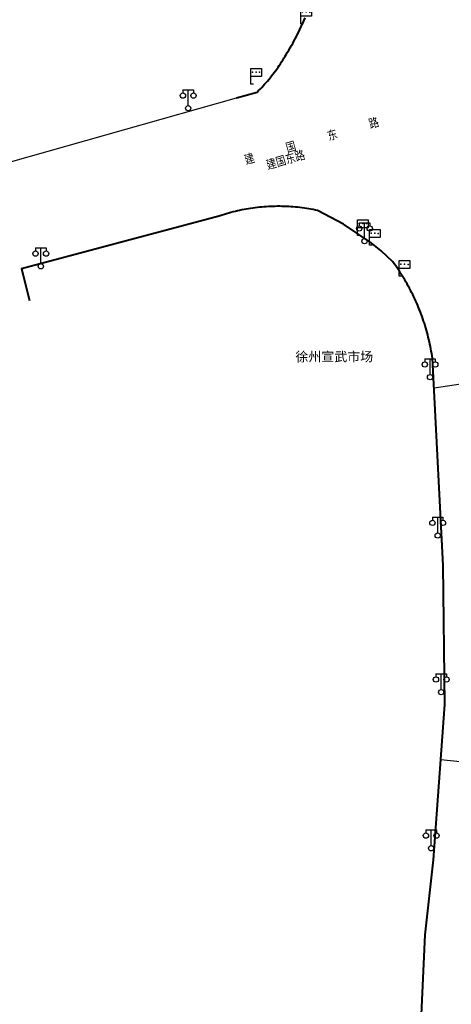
# Model space of a CAD drawing. Extents: x 39508475 to 39522402, y 3783947 to 3795549.
# Tile 240 of 256: x 39517959 to 39518041, y 3792443 to 3792630. Entities that reach past the tile are written whole.
import ezdxf
from ezdxf.enums import TextEntityAlignment as Align

# ---------------------------------------------------------------- set-up
doc = ezdxf.new("R2010")
doc.units = 0
doc.header["$PDSIZE"] = 0.2
doc.layers.get('0').update_dxf_attribs({"linetype": 'CONTINUOUS'})
for name, color, linetype in [('DLSS', 4, 'CONTINUOUS'), ('JCDL_JMDD_F', 231, 'CONTINUOUS'), ('JCDL_JT_ZJ', 100, 'CONTINUOUS'), ('断面线', 2, 'CONTINUOUS')]:
    doc.layers.add(name, color=color, linetype=linetype)
doc.layers.add('TEXT1_ZJ', color=7, linetype='CONTINUOUS', lineweight=0)
doc.layers.add('TEXTL_ZJ', color=7, linetype='CONTINUOUS', lineweight=0)
doc.styles.add('HT', font='simhei.ttf')
doc.styles.add('HZ', font='rs', dxfattribs={"width": 0.8, "bigfont": 'hztxt'})

# ---------------------------------------------------------------- blocks, each defined once
blk = doc.blocks.new('3521000')
at = {"color": 0}
for p, q in [((-1, 3.5), (1, 3.5)), ((0, 0.5), (0, 3.5))]:
    blk.add_line(p, q, dxfattribs=at)
at = {"color": 0, "linetype": 'Continuous', "flags": 128}
for points in [[(-1, 3.5), (-1, 2.9)], [(1, 3.5), (1, 2.9)]]:
    blk.add_lwpolyline(points, dxfattribs=at)
at = {"color": 0}
for centre in [(-1, 2.4), (1, 2.4), (0, 0)]:
    blk.add_circle(centre, 0.5, dxfattribs=at)
blk = doc.blocks.new('3812000')
at = {"color": 0, "linetype": 'Continuous'}
for p, q in [((0, 3), (2, 3)), ((0, 0), (0, 3)), ((2, 3), (2, 1.5)), ((2, 1.5), (0, 1.5)), ((0.5, 0), (0, 0))]:
    blk.add_line(p, q, dxfattribs=at)
for p in [(0.31, 2.28), (1.01, 2.28), (1.67, 2.27)]:
    blk.add_point(p, dxfattribs=at)

msp = doc.modelspace()

# ---------------------------------------------------------------- linework, layer by layer
at = {"layer": 'DLSS', "linetype": 'Continuous', "lineweight": 40}
for points in [[(39518000, 3792614.94013), (39518003.901, 3792616.043), (39518004.1935, 3792616.33164), (39518004.48194, 3792616.62434), (39518004.76658, 3792616.92074), (39518005.04737, 3792617.22078), (39518005.32426, 3792617.52443), (39518005.59721, 3792617.83163), (39518005.86618, 3792618.14231), (39518006.116, 3792618.439), (39518006.13111, 3792618.45645), (39518006.39197, 3792618.77398), (39518006.6487, 3792619.09484), (39518006.90128, 3792619.419), (39518007.14965, 3792619.74639), (39518007.39377, 3792620.07695), (39518007.63361, 3792620.41064), (39518007.86913, 3792620.74739), (39518008.10027, 3792621.08716), (39518008.32702, 3792621.42988), (39518008.54932, 3792621.7755), (39518008.76714, 3792622.12396), (39518008.98045, 3792622.4752), (39518009.18921, 3792622.82916), (39518009.393, 3792623.18601), (39518009.65064, 3792623.60057), (39518009.90368, 3792624.01797), (39518010.15244, 3792624.43793), (39518010.39689, 3792624.86041), (39518010.637, 3792625.28537), (39518010.87275, 3792625.71277), (39518011.10411, 3792626.14256), (39518011.33106, 3792626.57469), (39518011.55359, 3792627.00912), (39518011.77165, 3792627.44581), (39518011.98524, 3792627.8847), (39518012.19432, 3792628.32576), (39518012.32799, 3792628.615), (39518012.39888, 3792628.76893), (39518012.59889, 3792629.21417), (39518012.79434, 3792629.66144), (39518012.98521, 3792630.11068)], [(39518000, 3792593.47742), (39517999.76201, 3792593.42148), (39517999.34942, 3792593.31918), (39517998.93811, 3792593.21185), (39517998.52814, 3792593.09951), (39517998.11956, 3792592.98218), (39517997.71245, 3792592.85987), (39517997.30687, 3792592.73261), (39517996.903, 3792592.6), (39517959.282, 3792582.57), (39517960.794, 3792576.57)], [(39518039.42338, 3792500), (39518039.42699, 3792500.05), (39518039.161, 3792526.29101), (39518037.10401, 3792565.615), (39518037.03657, 3792566.06281), (39518036.96373, 3792566.50978), (39518036.88593, 3792566.95591), (39518036.80316, 3792567.40115), (39518036.71545, 3792567.84544), (39518036.62279, 3792568.28873), (39518036.52521, 3792568.73095), (39518036.42271, 3792569.17207), (39518036.3153, 3792569.61201), (39518036.20301, 3792570.05073), (39518036.08584, 3792570.48818), (39518035.9638, 3792570.92429), (39518035.83693, 3792571.35902), (39518035.70522, 3792571.79231), (39518035.56869, 3792572.2241), (39518035.42737, 3792572.65435), (39518035.28127, 3792573.083), (39518035.1304, 3792573.51), (39518034.9748, 3792573.93529), (39518034.81446, 3792574.35883), (39518034.64943, 3792574.78055), (39518034.47971, 3792575.20041), (39518034.30533, 3792575.61835), (39518034.1263, 3792576.03433), (39518033.94266, 3792576.44829), (39518033.75442, 3792576.86018), (39518033.56161, 3792577.26995), (39518033.36425, 3792577.67754), (39518033.16236, 3792578.08292), (39518032.95598, 3792578.48602), (39518032.74512, 3792578.8868), (39518032.52981, 3792579.28521), (39518032.31008, 3792579.6812), (39518032.08596, 3792580.07472), (39518031.85774, 3792580.46486), (39518031.62464, 3792580.85415), (39518031.38751, 3792581.23996), (39518031.14609, 3792581.62311), (39518030.90043, 3792582.00356), (39518030.65054, 3792582.38124), (39518030.39647, 3792582.75612), (39518030.13824, 3792583.12815), (39518029.87589, 3792583.49728), (39518029.6091, 3792583.86321), (39518027.40463, 3792585.95316), (39518025.4913, 3792587.45769), (39518020.24199, 3792591.007), (39518015.356, 3792593.59722), (39518014.9402, 3792593.68553), (39518014.52326, 3792593.76835), (39518014.10534, 3792593.84607), (39518013.6865, 3792593.91868), (39518013.26681, 3792593.98618), (39518012.84633, 3792594.04856), (39518012.42512, 3792594.10581), (39518012.00324, 3792594.15791), (39518011.58075, 3792594.20486), (39518011.15773, 3792594.24666), (39518010.73422, 3792594.28329), (39518010.31031, 3792594.31476), (39518009.88604, 3792594.34105), (39518009.46148, 3792594.36217), (39518009.03669, 3792594.3781), (39518008.61174, 3792594.38885), (39518008.18669, 3792594.39442), (39518007.76161, 3792594.3948), (39518007.33655, 3792594.39), (39518006.91158, 3792594.38002), (39518006.48677, 3792594.36485), (39518006.06217, 3792594.3445), (39518005.63786, 3792594.31897), (39518005.40045, 3792594.30199), (39518005.21388, 3792594.28827), (39518004.79031, 3792594.2524), (39518004.36721, 3792594.21137), (39518003.94465, 3792594.16518), (39518003.52267, 3792594.11383), (39518003.10136, 3792594.05735), (39518002.68076, 3792593.99573), (39518002.26095, 3792593.92898), (39518001.84198, 3792593.85712), (39518001.42392, 3792593.78015), (39518001.00684, 3792593.6981), (39518000.59078, 3792593.61095), (39518000.17582, 3792593.51875), (39518000, 3792593.47742)], [(39518025.37301, 3792431.587), (39518027.76582, 3792432.15697), (39518028.97501, 3792432.445), (39518034.72273, 3792434.34258), (39518035.734, 3792456.322), (39518037.295, 3792470.53899), (39518039.42338, 3792500)]]:
    msp.add_lwpolyline(points, dxfattribs=at)
at = {"layer": 'DLSS'}
msp.add_lwpolyline([(39517950.21003, 3792614.97151), (39517953.06871, 3792606.37771), (39517953.24103, 3792606.21313), (39517953.41661, 3792606.05203), (39517953.59538, 3792605.89449), (39517953.77728, 3792605.74056), (39517953.96222, 3792605.5903), (39517954.15014, 3792605.44378), (39517954.282, 3792605.34501), (39517954.34095, 3792605.30105), (39517954.53459, 3792605.16218), (39517954.73097, 3792605.02722), (39517954.93002, 3792604.89621), (39517955.13165, 3792604.76922), (39517955.33579, 3792604.6463), (39517955.54234, 3792604.5275), (39517955.75124, 3792604.41286), (39517955.96239, 3792604.30242), (39517956.17572, 3792604.19624), (39517956.39113, 3792604.09436), (39517956.60853, 3792603.99681), (39517956.828, 3792603.90401), (39517957.17901, 3792602.834), (39518000, 3792614.94013)], dxfattribs=at)
at = {"layer": '断面线', "color": 1, "flags": 128}
for points in [[(39518037.39718, 3792560.01028), (39518057.26731, 3792562.9492), (39518068.72837, 3792564.64437), (39518069.11135, 3792564.70101), (39518078.26102, 3792566.05431), (39518088.08027, 3792567.50664), (39518098.15347, 3792568.99653), (39518108.80228, 3792570.57155), (39518117.68315, 3792571.88509), (39518127.70317, 3792573.36712), (39518137.66057, 3792574.83988), (39518149.33188, 3792576.56614), (39518149.58884, 3792576.60415), (39518154.55463, 3792577.33862), (39518156.64402, 3792577.64765), (39518157.52004, 3792577.77722), (39518158.09314, 3792577.86199), (39518167.37954, 3792579.2355)], [(39518038.66747, 3792489.53674), (39518058.73761, 3792487.46249), (39518067.88868, 3792486.51673), (39518073.89218, 3792485.89627), (39518074.38667, 3792485.84516), (39518083.99979, 3792484.85164), (39518093.92383, 3792483.82599), (39518104.63014, 3792482.71949), (39518115.04233, 3792481.64339), (39518125.21489, 3792480.59205), (39518133.94646, 3792479.68964), (39518139.78561, 3792479.08617), (39518140.21853, 3792479.04142), (39518144.27236, 3792478.62246), (39518145.92957, 3792478.45119), (39518146.33746, 3792478.40903), (39518147.75084, 3792478.26296), (39518157.15376, 3792477.29117)]]:
    msp.add_lwpolyline(points, dxfattribs=at)

# ---------------------------------------------------------------- block references
at = {"layer": 'JCDL_JMDD_F'}
for name, p in [('3812000', (39518012.207, 3792628.95)), ('3812000', (39518002.70201, 3792617.523)), ('3521000', (39517990.858, 3792612.985)), ('3521000', (39518024.232, 3792587.791)), ('3812000', (39518022.92599, 3792588.84199)), ('3812000', (39518025.18, 3792587.00501)), ('3521000', (39517962.946, 3792583.03)), ('3812000', (39518030.80484, 3792581.12812)), ('3521000', (39518036.647, 3792562.01399)), ('3521000', (39518038.095, 3792531.99699)), ('3521000', (39518038.761, 3792502.31099)), ('3521000', (39518036.864, 3792472.731))]:
    msp.add_blockref(name, p, dxfattribs=at)

# ---------------------------------------------------------------- texts
at = {"layer": 'JCDL_JT_ZJ', "linetype": 'Continuous', "lineweight": 0, "style": 'HZ', "width": 0.8}
for s, p in [('路', (39518025.5204, 3792608.4463)), ('东', (39518017.6715, 3792606.1779)), ('国', (39518009.8226, 3792603.9095)), ('建', (39518001.9736, 3792601.6411))]:
    msp.add_text(s, height=1.8, rotation=16.1197987, dxfattribs=at).set_placement(p, align=Align.BOTTOM_LEFT)
at = {"layer": 'TEXT1_ZJ', "style": 'HT'}
msp.add_text('徐州宣武市场', height=1.8, dxfattribs=at).set_placement((39518011.14839, 3792564.45544), align=Align.BOTTOM_LEFT)
at = {"layer": 'TEXTL_ZJ', "style": 'HZ', "width": 0.8}
msp.add_text('建国东路', height=1.8, rotation=16.1198, dxfattribs=at).set_placement((39518006.1229, 3792600.68191), align=Align.BOTTOM_LEFT)

doc.saveas('drawing.dxf')
